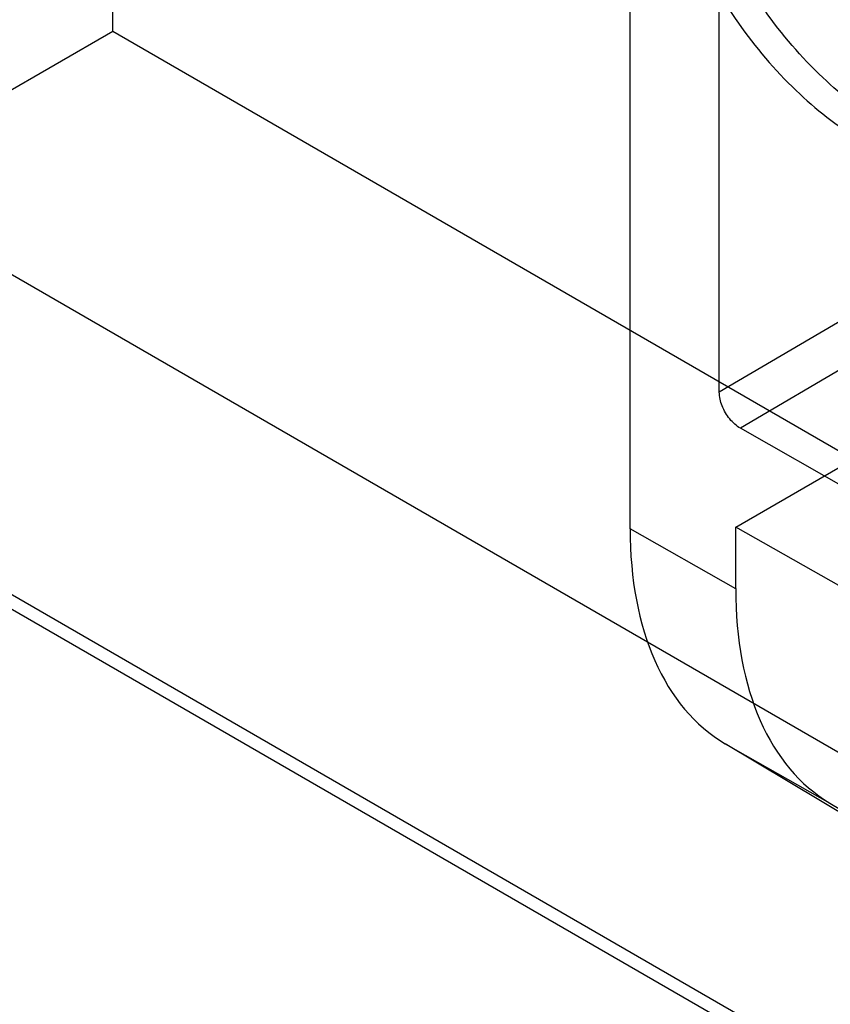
# Model space of a CAD drawing. Header units: millimetres. Extents: x 60 to 337, y 43 to 512.
# Tile 26 of 73: x 120 to 134, y 195 to 212. Entities that reach past the tile are written whole.
import ezdxf

# ---------------------------------------------------------------- set-up
doc = ezdxf.new("R2010")
doc.units = ezdxf.units.MM
doc.header["$LTSCALE"] = 36.045028
doc.layers.get('0').update_dxf_attribs({"linetype": 'CONTINUOUS'})

msp = doc.modelspace()

# ---------------------------------------------------------------- linework, layer by layer
at = {"color": 7, "linetype": 'CONTINUOUS'}
for p, q in [((121.807, 211.75), (121.807, 313.649)), ((84.33, 228.296), (169.183, 179.307)), ((169.183, 173.65), (84.33, 222.639)), ((169.395, 173.773), (84.542, 222.762)), ((130.555, 203.35), (130.555, 215.926)), ((132.34, 203.377), (153.031, 215.323)), ((132.063, 205.658), (132.063, 213.949)), ((142.576, 211.835), (132.063, 205.658)), ((121.807, 211.75), (92.462, 194.808)), ((225.752, 151.739), (121.807, 211.75)), ((142.933, 211.225), (132.419, 205.048)), ((139.661, 200.939), (132.419, 205.048)), ((132.34, 202.337), (130.555, 203.35)), ((134.121, 202.367), (132.34, 203.377)), ((132.34, 202.337), (132.34, 203.377)), ((132.162, 199.716), (133.934, 198.712)), ((141.561, 194.097), (132.162, 199.716)), ((133.934, 198.712), (143.249, 193.139))]:
    msp.add_line(p, q, dxfattribs=at)
for centre, major_axis, ratio, start_param, end_param in [((136.162, 206.645), (3.948, 6.958), 0.572292, -3.931291, -3.15462), ((137.898, 205.66), (3.896, 6.987), 0.567189, -3.935505, -3.158834)]:
    msp.add_ellipse(centre, major_axis=major_axis, ratio=ratio, start_param=start_param, end_param=end_param, dxfattribs=at)
for points, knots in [([(138.424, 212.199), (138.424, 211.805), (138.337, 211.074), (137.829, 210.144), (136.96, 209.646), (135.91, 209.672), (134.816, 210.136), (133.745, 210.97), (132.781, 212.099), (132.006, 213.429), (131.493, 214.842), (131.353, 215.818), (131.353, 216.282)], [0, 0, 0, 0, 0.094268, 0.172729, 0.24381, 0.321471, 0.414616, 0.523427, 0.642939, 0.767129, 0.889163, 1, 1, 1, 1]), ([(130.928, 216.037), (130.928, 215.575), (131.067, 214.606), (131.573, 213.204), (132.339, 211.881), (133.295, 210.75), (134.364, 209.908), (135.458, 209.433), (136.514, 209.395), (137.396, 209.888), (137.912, 210.823), (137.999, 211.558), (137.999, 211.954)], [0, 0, 0, 0, 0.110312, 0.231068, 0.354187, 0.473616, 0.58285, 0.676363, 0.754507, 0.826216, 0.905344, 1, 1, 1, 1]), ([(132.419, 205.048), (132.35, 205.087), (132.226, 205.202), (132.102, 205.415), (132.063, 205.579), (132.063, 205.658)], [0, 0, 0, 0, 0.324851, 0.675998, 1, 1, 1, 1])]:
    msp.add_open_spline(points, degree=3, knots=knots, dxfattribs=at)

doc.saveas('drawing.dxf')
